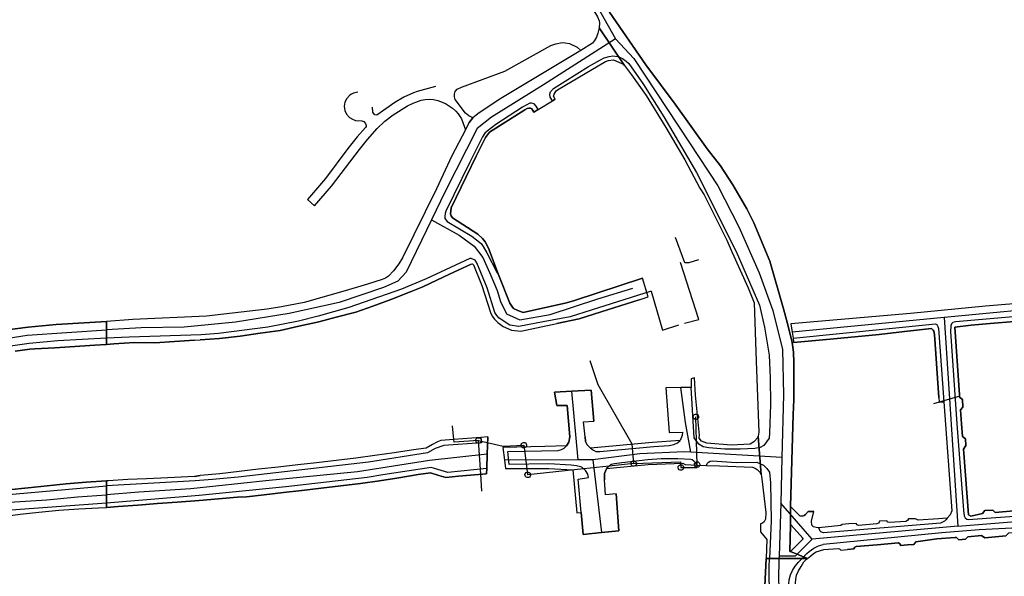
# Model space of a CAD drawing. Extents: x 166506 to 171543, y 332500 to 338212.
# Tile 116 of 139: x 168762 to 169191, y 336992 to 337235. Entities that reach past the tile are written whole.
import ezdxf

# ---------------------------------------------------------------- set-up
doc = ezdxf.new("R2010")
doc.units = 0
doc.header["$MEASUREMENT"] = 0
doc.layers.get('0').update_dxf_attribs({"color": 1, "linetype": 'CONTINUOUS'})
for name, color, linetype in [('IRISH_OS_1000S_FEATURE', 252, 'CONTINUOUS'), ('UNDERGROUND_ROUTE', 1, 'CONTINUOUS'), ('UUB', 1, 'CONTINUOUS')]:
    doc.layers.add(name, color=color, linetype=linetype)

# ---------------------------------------------------------------- blocks, each defined once
blk = doc.blocks.new('UUB_LOCATION_AC_T02')
at = {"color": 0, "linetype": 'ByBlock'}
blk.add_lwpolyline([(18862, 2286, -1), (-18862, -2286, -1), (18862, 2286)], format="xyb", close=True, dxfattribs=at)

msp = doc.modelspace()

# ---------------------------------------------------------------- linework, layer by layer
at = {"layer": 'IRISH_OS_1000S_FEATURE', "color": 9}
for points in [[(168869.665, 337600), (168875.414, 337589.935), (168879.033, 337583.023), (168881.774, 337576.614), (168885.833, 337563.201), (168888.683, 337507.827), (168892.578, 337454.19), (168894.699, 337441.543), (168900.012, 337426.065), (168905.736, 337414.106), (168933.064, 337370.558), (168953.626, 337338.292), (168975.618, 337302.581), (168996.262, 337270.595), (169011.048, 337246.187), (169021.968, 337226.672)], [(169017.052, 337242.367), (169019.384, 337238.301), (169035.155, 337215.39), (169047.983, 337198.209), (169061.884, 337178.765), (169067.742, 337171.346), (169073.037, 337162.969), (169079.245, 337152.569), (169082.287, 337146.439), (169089.156, 337129.776), (169095.252, 337108.876), (169096.876, 337102.543)], [(169012.087, 337239.652), (169014.164, 337236.271), (169014.809, 337234.468), (169014.958, 337233.621), (169014.883, 337231.452)], [(169014.164, 337236.271), (169014.809, 337234.468), (169014.958, 337233.621), (169014.883, 337231.452), (169025.824, 337215.109), (169028.981, 337210.989), (169035.254, 337201.949), (169043.892, 337188.081), (169052.129, 337173.894), (169058.771, 337161.493), (169060.562, 337158.667), (169070.422, 337138.795), (169072.866, 337133.527), (169079.759, 337118.024), (169082.413, 337111.463), (169083.304, 337086.103), (169084.389, 337055.152), (169084.14, 337053.369), (169085.382, 337036.435), (169085.558, 337035.988), (169087.478, 337020.112), (169087.269, 337017.172), (169086.705, 337016.014), (169086.024, 337015.456), (169085.202, 337015.119), (169085.212, 337011.658), (169087.922, 337008.29), (169087.562, 337000), (169089.055, 337000), (169089.055, 337000), (169093.211, 337000), (169103.316, 337000), (169103.416, 337000), (169105.596, 337000), (169098.266, 337003.057), (169097.906, 337003.038), (169098.162, 337014.599), (169098.296, 337022.714), (169099.451, 337062.859), (169099.711, 337069.279), (169099.641, 337085.56), (169099.494, 337090.021), (169098.887, 337094.203), (169096.876, 337102.543), (169095.252, 337108.876), (169089.156, 337129.776), (169082.287, 337146.439), (169079.245, 337152.569), (169073.037, 337162.969), (169067.742, 337171.346), (169061.884, 337178.765), (169047.983, 337198.209), (169035.155, 337215.39), (169019.384, 337238.301)], [(169014.883, 337231.452), (169014.302, 337229.134), (169013.668, 337227.462), (169012.766, 337225.932), (169011.856, 337224.772), (169006.863, 337221.614)], [(169025.824, 337215.109), (169014.883, 337231.452)], [(169025.824, 337215.109), (169014.883, 337231.452)], [(169021.968, 337226.672), (168990.504, 337206.667), (168967.959, 337192.536), (168961.663, 337187.574), (168947.757, 337160.115), (168941.678, 337147.732)], [(168959.758, 337192.186), (168958.003, 337193.051), (168956.604, 337194.205), (168952.104, 337200.176), (168951.714, 337201.332), (168951.728, 337202.567), (168952.093, 337203.761), (168952.896, 337204.703), (168954.861, 337205.61), (168973.744, 337212.603), (168993.83, 337223.839), (168995.953, 337224.563), (168998.746, 337225.013), (168999.961, 337225.011), (169001.935, 337224.596), (169005.175, 337223.056), (169006.863, 337221.614)], [(169021.968, 337226.672), (169029.883, 337218.047), (169054.212, 337181.349), (169066.487, 337162.544), (169075.771, 337144.664), (169084.584, 337124.557), (169090.57, 337108.135), (169094.727, 337091.211), (169095.226, 337071.439), (169094.485, 337043.996)], [(169006.863, 337221.614), (168971.223, 337200.246), (168964.058, 337195.401), (168962.566, 337194.395)], [(168994.444, 337199.65), (168993.408, 337201.298), (168993.312, 337202.498), (168993.595, 337203.577), (168994.879, 337205.033), (169010.17, 337214.667), (169015.34, 337217.592), (169016.982, 337218.347), (169019.145, 337218.98), (169020.806, 337219.255), (169023.025, 337219.008), (169024.962, 337218.142), (169026.619, 337216.937), (169027.796, 337215.893), (169034.088, 337206.793), (169043.066, 337192.684), (169057.272, 337168.378), (169074.488, 337133.982), (169084.654, 337110.494), (169086.851, 337100.954), (169088.933, 337088.651), (169089.385, 337078.835), (169089.467, 337067.229), (169089.139, 337054.7), (169088.894, 337052.462), (169086.676, 337049.331), (169085.035, 337048.433), (169082.674, 337048.001), (169076.24, 337047.705), (169069.659, 337047.727), (169062.623, 337048.242), (169060.18, 337048.74), (169058.34, 337049.84), (169056.306, 337052.712), (169054.941, 337074.665)], [(168995.585, 337200.351), (168994.989, 337201.633), (168995.192, 337202.512), (168996.036, 337204.01), (168996.638, 337204.488), (169017.518, 337216.825), (169018.859, 337217.301), (169021.12, 337217.474), (169023.457, 337216.566), (169025.275, 337215.621), (169025.824, 337215.109)], [(169025.824, 337215.109), (169028.981, 337210.989), (169035.254, 337201.949), (169043.892, 337188.081), (169052.129, 337173.894), (169058.771, 337161.493)], [(168943.538, 337205.861), (168935.561, 337203.739), (168933.908, 337203.165), (168929.715, 337201.306), (168925.748, 337198.958), (168917.943, 337193.379), (168917.057, 337193.583), (168916.393, 337194.258), (168916.191, 337194.689), (168915.974, 337196.812)], [(168909.596, 337203.402), (168907.73, 337202.988), (168906.866, 337202.564), (168906.088, 337202.081), (168904.84, 337200.711), (168903.973, 337199.094), (168903.716, 337197.297), (168903.957, 337195.458), (168904.747, 337193.78), (168905.935, 337192.414), (168907.254, 337191.609), (168908.622, 337191.116), (168911.322, 337190.989), (168912.199, 337190.691), (168912.985, 337189.793), (168913.252, 337188.941), (168913.209, 337188.48), (168913.007, 337188.039), (168909.399, 337183.92), (168905.344, 337178.862), (168895.466, 337165.701), (168887.658, 337156.667), (168890.801, 337153.911), (168898.198, 337162.41), (168910.417, 337178.46), (168913.874, 337182.75), (168918.071, 337187.538), (168921.425, 337190.75), (168925.05, 337193.508), (168931.282, 337197.394), (168933.745, 337198.637), (168937.221, 337199.913), (168939.034, 337200.248), (168940.826, 337200.305), (168942.596, 337200.175), (168944.467, 337199.811), (168947.818, 337198.476), (168950.901, 337196.415), (168952.358, 337195.169), (168953.398, 337194.009), (168954.821, 337191.719), (168956.545, 337186.993)], [(168988.253, 337195.845), (168987.435, 337197.376), (168986.458, 337198.339), (168985.379, 337198.682), (168984.579, 337198.685), (168981.353, 337196.874), (168969.809, 337189.289), (168965.96, 337186.441), (168964.997, 337185.504), (168963.932, 337183.867), (168958.477, 337172.823), (168948.011, 337151.553), (168947.727, 337150.434), (168947.503, 337149.134), (168947.58, 337148.274), (168948.617, 337146.991), (168959.258, 337140.637), (168963.388, 337137.424), (168964.304, 337136.082), (168965.836, 337133.297), (168970.41, 337124.622), (168970.848, 337124.2)], [(168988.253, 337195.845), (168994.444, 337199.65)], [(168995.585, 337200.351), (168994.444, 337199.65)], [(168986.387, 337194.699), (168985.411, 337196.082), (168984.892, 337196.463), (168984.192, 337196.466), (168983.491, 337196.228), (168982.49, 337195.751), (168967.038, 337185.917), (168965.271, 337183.663), (168961.146, 337175.555), (168950.375, 337153.006), (168949.987, 337150.347), (168950.304, 337149.426), (168950.902, 337148.544), (168961.901, 337141.549), (168964.035, 337139.643), (168965.191, 337138.099)], [(168962.566, 337194.395), (168961.173, 337193.321), (168959.758, 337192.186)], [(168988.253, 337195.845), (168986.387, 337194.699)], [(168956.545, 337186.993), (168958.176, 337190.124), (168959.758, 337192.186)], [(168956.545, 337186.993), (168950.545, 337175.647), (168943.928, 337161.201)], [(168943.928, 337161.201), (168929.032, 337131.138), (168927.453, 337128.529), (168925.22, 337125.429), (168922.969, 337123.165)], [(169058.771, 337161.493), (169060.562, 337158.667)], [(169060.562, 337158.667), (169070.422, 337138.795), (169072.866, 337133.527), (169079.759, 337118.024), (169082.413, 337111.463), (169083.304, 337086.103)], [(168941.678, 337147.732), (168930.751, 337124.895), (168927.044, 337121.016), (168920.885, 337118.174), (168901.544, 337111.733), (168879.627, 337106.84), (168856.313, 337103.051), (168833.864, 337100.86), (168815.162, 337100.598), (168800, 337099.755)], [(168941.678, 337147.732), (168953.856, 337141.017), (168960.409, 337136.276), (168964.09, 337131.302), (168967.651, 337123.516), (168970.323, 337116.964), (168971.789, 337112.049), (168974.375, 337106.704), (168980.287, 337104.129), (168993.416, 337106.489), (169014.177, 337113.25), (169029.465, 337117.952)], [(168965.191, 337138.099), (168966.602, 337135.354)], [(168966.602, 337135.354), (168970.848, 337124.2)], [(169037.478, 337116.672), (169011.317, 337108.317), (169002.218, 337105.375), (168990.425, 337103.198), (168979.858, 337101.211), (168975.96, 337101.803), (168971.289, 337104.797), (168970.172, 337106.041), (168969.336, 337107.363), (168966.009, 337118.095), (168961.542, 337129.049), (168960.706, 337130.152), (168958.968, 337130.918), (168958.488, 337130.939), (168939.359, 337121.937), (168928.724, 337117.449), (168905.697, 337109.46), (168892.404, 337105.7), (168883.737, 337103.587), (168870.388, 337100.928), (168848.917, 337098.174), (168841.315, 337097.637), (168810.009, 337096.593), (168800, 337096.064)], [(168959.02, 337128.357), (168959.561, 337128.515), (168960.039, 337128.034), (168963.692, 337119.082), (168967.396, 337107.269), (168968.231, 337105.747), (168969.247, 337104.351)], [(169052.015, 337102.696), (169058.242, 337104.274), (169050.217, 337129.171)], [(168959.02, 337128.357), (168949.598, 337123.986)], [(168970.848, 337124.2), (168975.887, 337111.328), (168976.802, 337110.005), (168977.499, 337109.103), (168979.35, 337108.181), (168981.738, 337107.376), (169000.629, 337111.531), (169004.132, 337112.521), (169033.733, 337122.268)], [(168922.969, 337123.165), (168921.755, 337122.266), (168920.228, 337121.736), (168913.829, 337119.676), (168904.119, 337116.705), (168886.182, 337111.7), (168876.376, 337109.77), (168870.152, 337108.749), (168843.72, 337105.69), (168811.513, 337104.189), (168800, 337103.412)], [(168941.307, 337120.139), (168937.948, 337118.581), (168932.819, 337116.504)], [(168949.598, 337123.986), (168941.307, 337120.139)], [(169032.262, 337112.895), (169036.123, 337114.091), (169033.733, 337122.268)], [(168932.819, 337116.504), (168924.411, 337113.099)], [(169037.478, 337116.672), (169042.484, 337099.537)], [(168924.411, 337113.099), (168916.138, 337110.053)], [(169032.262, 337112.895), (169015.744, 337107.639)], [(169220.095, 337113.193), (169183.263, 337110.005), (169150.591, 337106.825), (169098.432, 337102.345), (169098.959, 337098.807), (169099.353, 337096.162), (169099.475, 337094.257), (169115.495, 337095.733), (169126.3, 337096.728), (169136.921, 337097.706), (169147.863, 337098.962), (169159.671, 337100.317), (169160.43, 337099.674), (169160.708, 337099.173), (169160.944, 337097.751), (169162.831, 337070.2), (169163.019, 337068.132), (169165.093, 337068.277), (169168.531, 337020.816), (169167.854, 337019.126), (169166.546, 337017.595), (169162.734, 337017.348), (169153.924, 337016.748), (169153.266, 337017.038), (169152.662, 337017.261), (169149.604, 337017.337), (169149.234, 337016.58), (169148.554, 337016.217), (169141.397, 337015.652), (169140.65, 337015.929), (169140.154, 337016.445), (169136.966, 337016.249), (169136.912, 337015.889), (169136.659, 337015.398), (169135.846, 337015.071), (169127.847, 337014.475), (169127.258, 337014.672), (169126.822, 337015.269), (169123.677, 337015.167), (169120.696, 337014.894), (169120.162, 337014.341), (169110.584, 337013.455), (169109.481, 337013.583), (169108.198, 337013.803), (169107.595, 337014.51), (169107.439, 337016.268), (169108.341, 337020.582), (169105.9, 337020.539), (169104.835, 337019.234), (169104.174, 337018.716), (169103.433, 337018.418), (169102.273, 337018.602), (169098.296, 337022.714), (169098.162, 337014.599), (169098.542, 337014.557), (169103.605, 337008.821), (169103.624, 337008.461), (169098.266, 337003.057), (169105.596, 337000), (169107.056, 337001.185), (169108.256, 337002.174), (169109.377, 337002.947), (169112.79, 337003.935), (169119.076, 337004.414), (169119.614, 337004.202), (169120.217, 337003.59), (169123.126, 337003.926), (169125.823, 337004.234), (169126.275, 337004.955), (169126.845, 337005.203), (169136.075, 337005.948), (169145.27, 337006.789), (169145.912, 337006.426), (169146.398, 337005.743), (169149.171, 337005.915), (169152.014, 337006.155), (169152.899, 337007.277), (169162.064, 337008.561), (169170.052, 337009.217), (169170.552, 337009.175), (169171.649, 337008.192), (169174.55, 337008.503), (169175.573, 337009.52), (169181.515, 337010.001), (169182.912, 337009.077), (169187.651, 337009.476), (169192.076, 337009.849)], [(169220.095, 337113.193), (169183.263, 337110.005), (169150.591, 337106.825), (169098.432, 337102.345), (169098.959, 337098.807)], [(168908.741, 337107.433), (168900.167, 337105.226)], [(168916.138, 337110.053), (168908.741, 337107.433)], [(169015.744, 337107.639), (169006.107, 337104.572)], [(169220.249, 337110.298), (169165.189, 337105.082)], [(169220.39, 337107.633), (169170.121, 337103.205), (169169.06, 337102.928), (169168.479, 337102.37), (169168.076, 337101.511), (169167.988, 337099.051), (169170.684, 337058.779), (169173.609, 337021.147), (169173.941, 337018.626), (169174.378, 337017.744), (169175.077, 337017.182), (169175.736, 337017), (169234.154, 337021.22), (169241.375, 337021.89)], [(168760.225, 337090.472), (168766.619, 337091.338), (168768.898, 337091.481), (168777.556, 337091.95), (168786.213, 337092.518), (168794.951, 337093.068), (168800, 337093.405), (168800, 337096.064), (168800, 337099.755), (168800, 337103.412), (168778.076, 337102.026), (168765.923, 337100.881), (168755.712, 337099.656)], [(168755.712, 337099.656), (168765.923, 337100.881), (168778.076, 337102.026), (168800, 337103.412)], [(168892.642, 337103.291), (168883.877, 337101.318)], [(168900.167, 337105.226), (168892.642, 337103.291)], [(168969.247, 337104.351), (168970.693, 337102.984)], [(168970.693, 337102.984), (168972.978, 337101.192), (168976.653, 337099.54), (168980.732, 337099.188), (168996.304, 337102.56)], [(169006.107, 337104.572), (168996.304, 337102.56)], [(169165.189, 337105.082), (169098.959, 337098.807)], [(169165.189, 337105.082), (169171.107, 337014.054)], [(169195.648, 337020.874), (169187.387, 337020.084), (169186.47, 337021.067), (169182.949, 337020.918), (169181.885, 337019.581), (169176.781, 337018.537), (169175.847, 337019.083), (169173.76, 337045.99), (169173.631, 337047.769), (169174.696, 337049.286), (169174.505, 337052.207), (169173.228, 337053.251), (169172.822, 337058.706), (169172.363, 337064.874), (169173.407, 337066.031), (169173.177, 337069.332), (169171.96, 337070.336), (169171.943, 337071.376), (169169.894, 337100.905), (169177.037, 337101.743), (169185.234, 337102.445), (169195.924, 337103.36)], [(169195.924, 337103.36), (169185.234, 337102.445)], [(168697.845, 337072.923), (168702.242, 337075.351), (168707.73, 337078.71), (168721.622, 337086.06), (168726.959, 337088.457), (168735.154, 337091.264), (168740.56, 337092.821), (168746.287, 337094.281), (168751.559, 337095.295), (168765.483, 337097.359), (168800, 337099.755)], [(168875.82, 337099.504), (168867.021, 337098.251)], [(168883.877, 337101.318), (168875.82, 337099.504)], [(169042.484, 337099.537), (169049.507, 337101.896)], [(169096.876, 337102.543), (169098.887, 337094.203)], [(169098.959, 337098.807), (169099.353, 337096.162)], [(169099.353, 337096.162), (169161.398, 337102.432), (169161.977, 337102.07), (169162.454, 337101.208), (169162.692, 337100.387), (169165.093, 337068.277)], [(169147.863, 337098.962), (169136.921, 337097.706)], [(169162.831, 337070.2), (169160.944, 337097.751), (169160.708, 337099.173), (169160.43, 337099.674), (169159.671, 337100.317), (169147.863, 337098.962)], [(169185.234, 337102.445), (169177.037, 337101.743), (169169.894, 337100.905), (169171.943, 337071.376)], [(168800, 337096.064), (168778.907, 337094.907), (168766.374, 337093.798), (168755.206, 337092.243)], [(168812.322, 337094.225), (168803.282, 337093.641)], [(168821.083, 337094.119), (168812.322, 337094.225)], [(168829.708, 337094.697), (168821.083, 337094.119)], [(168838.39, 337095.278), (168829.708, 337094.697)], [(168838.39, 337095.278), (168840.966, 337095.451)], [(168849.32, 337096.01), (168840.966, 337095.451)], [(168858.37, 337097.023), (168849.32, 337096.01)], [(168867.021, 337098.251), (168858.37, 337097.023)], [(169098.887, 337094.203), (169099.494, 337090.021), (169099.641, 337085.56), (169099.711, 337069.279), (169099.451, 337062.859)], [(169099.353, 337096.162), (169099.475, 337094.257)], [(169115.495, 337095.733), (169099.475, 337094.257)], [(169126.3, 337096.728), (169115.495, 337095.733)], [(169136.921, 337097.706), (169126.3, 337096.728)], [(168768.898, 337091.481), (168766.619, 337091.338), (168760.225, 337090.472)], [(168777.556, 337091.95), (168768.898, 337091.481)], [(168786.213, 337092.518), (168777.556, 337091.95)], [(168794.951, 337093.068), (168786.213, 337092.518)], [(168800, 337093.405), (168794.951, 337093.068)], [(168803.282, 337093.641), (168800, 337093.405)], [(169083.304, 337086.103), (169084.389, 337055.152), (169084.14, 337053.369)], [(169072.337, 337049.468), (169061.811, 337050.26), (169059.428, 337051.238), (169058.437, 337052.435), (169058.527, 337053.839), (169056.77, 337071.189), (169056.414, 337078.875), (169054.877, 337078.425), (169054.941, 337074.665)], [(169000.641, 337049.195), (169001.673, 337050.823), (169002.046, 337053.109), (169000.827, 337066.76), (168996.439, 337066.768), (168995.295, 337072.606), (169002.964, 337073.026)], [(169002.964, 337073.026), (169011.314, 337073.484), (169012.512, 337059.938)], [(169005.692, 337042.999), (169002.964, 337073.026)], [(169050.478, 337074.563), (169043.821, 337074.412), (169045.366, 337055.025), (169051.093, 337055.181), (169050.994, 337053.736), (169050.078, 337051.433)], [(169054.941, 337074.665), (169050.478, 337074.563)], [(169054.757, 337046.375), (169052.4, 337059.292), (169050.478, 337074.563)], [(169162.831, 337070.2), (169163.019, 337068.132)], [(169171.943, 337071.376), (169171.96, 337070.336), (169173.177, 337069.332), (169173.407, 337066.031), (169172.363, 337064.874), (169172.822, 337058.706)], [(169165.093, 337068.277), (169163.019, 337068.132)], [(169165.093, 337068.277), (169168.531, 337020.816), (169167.854, 337019.126)], [(169008.71, 337053.104), (169008.056, 337059.569), (169012.512, 337059.938)], [(169099.451, 337062.859), (169098.296, 337022.714)], [(169172.822, 337058.706), (169173.228, 337053.251), (169174.505, 337052.207), (169174.696, 337049.286), (169173.631, 337047.769), (169173.76, 337045.99)], [(168963.208, 337052.838), (168963.581, 337050.496), (168947.135, 337049.247), (168943.371, 337047.998), (168940.045, 337046.128), (168914.25, 337042.047), (168857.485, 337035.502), (168846.281, 337034.456), (168838.758, 337033.819), (168800, 337031.672)], [(168951.442, 337051.87), (168945.862, 337051.411), (168944.4, 337050.935), (168942.206, 337049.704)], [(168963.208, 337052.838), (168951.442, 337051.87)], [(168966.349, 337053.028), (168963.208, 337052.838)], [(168966.349, 337053.028), (168966.052, 337045.49)], [(169008.71, 337053.104), (169008.943, 337051.032), (169009.576, 337049.547), (169011.063, 337048.164)], [(169011.063, 337048.164), (169012.33, 337047.258), (169013.438, 337046.709), (169015.139, 337046.665), (169038.601, 337048.926), (169045.35, 337049.363), (169047.334, 337049.669), (169049.033, 337050.421), (169050.078, 337051.433)], [(169050.078, 337051.433), (169038.041, 337050.61), (169011.063, 337048.164)], [(169084.14, 337053.369), (169084.071, 337052.873), (169082.23, 337050.925), (169080.687, 337049.887), (169072.337, 337049.468)], [(169085.382, 337036.435), (169084.14, 337053.369)], [(169085.382, 337036.435), (169084.14, 337053.369)], [(168933.826, 337047.365), (168925.484, 337046.174)], [(168942.206, 337049.704), (168939.471, 337048.169), (168933.826, 337047.365)], [(169000.641, 337049.195), (168991.143, 337048.795), (168972.809, 337048.399), (168973.508, 337042.935)], [(169007.011, 337020.079), (169005.692, 337034.623), (169010.197, 337035.355), (169009.885, 337036.784), (169008.903, 337038.405), (169007.339, 337039.817), (169004.923, 337040.456), (169002.681, 337040.706), (168992.872, 337041.292), (168975.567, 337041.034), (168974.958, 337046.658), (168996.893, 337047.084), (168998.42, 337047.582), (168999.543, 337048.194), (169000.641, 337049.195)], [(168966.052, 337045.49), (168940.915, 337042.725), (168909.457, 337037.822), (168869.461, 337033.865), (168836.888, 337030.445), (168814.121, 337028.935), (168800, 337027.809)], [(168900.257, 337042.823), (168891.667, 337041.801)], [(168908.688, 337043.825), (168900.257, 337042.823)], [(168917.08, 337044.976), (168908.688, 337043.825)], [(168925.484, 337046.174), (168917.08, 337044.976)], [(168966.052, 337045.49), (168965.806, 337039.268)], [(169005.692, 337042.999), (168973.508, 337042.935)], [(168973.508, 337042.935), (168973.982, 337039.224), (168992.949, 337039.293), (169003.334, 337038.753), (169005.094, 337019.878), (169007.011, 337020.079)], [(169012.018, 337043.012), (169005.692, 337042.999)], [(169054.757, 337046.375), (169051.881, 337046.547), (169032.546, 337045.695), (169012.018, 337043.012)], [(169012.018, 337043.012), (169015.818, 337011.323)], [(169057.483, 337040.657), (169057.084, 337041.51), (169056.103, 337042.522), (169055.386, 337043.049), (169054.784, 337043.213), (169049.152, 337043.428), (169041.903, 337043.455), (169036.066, 337043.047), (169024.663, 337041.805), (169021.516, 337041.333), (169020.11, 337040.997), (169018.078, 337039.286)], [(169094.485, 337043.996), (169054.757, 337046.375)], [(169061.609, 337040.532), (169061.876, 337041.421), (169062.418, 337042.065), (169063.21, 337042.467), (169064.098, 337042.577), (169074.756, 337041.918), (169083.556, 337042.028), (169086.454, 337040.741), (169087.939, 337039.279), (169089.044, 337037.646), (169089.58, 337033.05), (169089.767, 337016.425), (169089.055, 337000)], [(169094.485, 337043.996), (169093.948, 337024.102)], [(169173.76, 337045.99), (169175.847, 337019.083), (169176.781, 337018.537)], [(168965.806, 337039.268), (168948.839, 337037.46), (168941.566, 337039.703), (168920.554, 337036.508), (168913.65, 337035.309), (168878.314, 337031.255), (168840.539, 337027.533), (168800, 337024.172)], [(168866.357, 337038.955), (168857.907, 337037.967)], [(168874.9, 337039.808), (168866.357, 337038.955)], [(168883.426, 337040.822), (168874.9, 337039.808)], [(168891.667, 337041.801), (168883.426, 337040.822)], [(168965.806, 337039.268), (168965.759, 337036.988)], [(169018.022, 337039.162), (169017.096, 337037.113), (169017.149, 337034.291)], [(169018.078, 337039.286), (169018.022, 337039.162)], [(169018.078, 337039.286), (169018.022, 337039.162)], [(169018.078, 337039.286), (169036.244, 337041.055), (169051.339, 337041.584)], [(169051.339, 337041.584), (169052.338, 337041.056), (169057.483, 337040.657)], [(169057.483, 337040.657), (169061.609, 337040.532)], [(169061.609, 337040.532), (169067.293, 337040.361)], [(169067.293, 337040.361), (169081.72, 337039.864), (169082.818, 337039.443), (169083.74, 337038.791), (169084.955, 337037.52), (169085.382, 337036.435)], [(168809.32, 337034.425), (168800.762, 337033.875)], [(168817.499, 337034.816), (168809.32, 337034.425)], [(168826.819, 337035.261), (168817.499, 337034.816)], [(168838.505, 337035.82), (168826.819, 337035.261)], [(168838.505, 337035.82), (168840.926, 337036.213)], [(168849.509, 337036.986), (168840.926, 337036.213)], [(168857.907, 337037.967), (168849.509, 337036.986)], [(168927.573, 337035.226), (168919.146, 337033.872)], [(168935.994, 337036.58), (168927.573, 337035.226)], [(168944.867, 337036.287), (168941.238, 337037.404), (168935.994, 337036.58)], [(168953.449, 337035.882), (168947.933, 337035.343), (168944.867, 337036.287)], [(168965.759, 337036.988), (168953.449, 337035.882)], [(169022.306, 337028.15), (169017.617, 337027.807), (169017.149, 337034.291)], [(169085.382, 337036.435), (169085.558, 337035.988), (169087.478, 337020.112), (169087.269, 337017.172), (169086.705, 337016.014), (169086.024, 337015.456), (169085.202, 337015.119), (169085.212, 337011.658)], [(168737.639, 337026.17), (168800, 337031.672)], [(168750.518, 337017.731), (168762.389, 337019.306), (168770.566, 337020.2), (168779.305, 337021.157), (168788.067, 337021.653), (168796.615, 337022.112), (168800, 337022.294), (168800, 337024.172), (168800, 337027.809), (168800, 337031.672), (168800, 337033.826), (168791.226, 337033.263), (168782.549, 337032.614), (168774.176, 337031.688), (168765.962, 337030.783), (168757.287, 337030.034)], [(168757.287, 337030.034), (168765.962, 337030.783)], [(168765.962, 337030.783), (168774.176, 337031.688)], [(168774.176, 337031.688), (168782.549, 337032.614)], [(168782.549, 337032.614), (168791.226, 337033.263)], [(168791.226, 337033.263), (168800, 337033.826)], [(168800.762, 337033.875), (168800, 337033.826)], [(168885.22, 337029.729), (168877.282, 337028.805)], [(168893.685, 337030.713), (168885.22, 337029.729)], [(168902.235, 337031.708), (168893.685, 337030.713)], [(168910.741, 337032.697), (168902.235, 337031.708)], [(168919.146, 337033.872), (168910.741, 337032.697)], [(168741.661, 337022.379), (168757.843, 337024.576), (168774.038, 337025.601), (168787.489, 337026.92), (168800, 337027.809)], [(168848.835, 337026.036), (168840.472, 337025.273)], [(168858.719, 337026.937), (168848.835, 337026.036)], [(168858.719, 337026.937), (168861.159, 337026.93)], [(168868.773, 337027.816), (168861.159, 337026.93)], [(168877.282, 337028.805), (168868.773, 337027.816)], [(169022.306, 337028.15), (169023.374, 337012.059), (169015.818, 337011.323)], [(168800, 337024.172), (168758.576, 337021.118), (168753.201, 337020.462), (168751.804, 337020.088), (168749.714, 337018.985), (168747.929, 337017.485), (168746.942, 337016.114), (168746.496, 337014.728), (168746.233, 337012.983), (168746.12, 337010.319), (168746.266, 337003.673), (168746.568, 337000)], [(168770.566, 337020.2), (168779.305, 337021.157)], [(168779.305, 337021.157), (168788.067, 337021.653)], [(168788.067, 337021.653), (168796.615, 337022.112)], [(168796.615, 337022.112), (168800, 337022.294)], [(168805.189, 337022.687), (168800, 337022.294)], [(168813.701, 337023.324), (168805.189, 337022.687)], [(168822.367, 337023.989), (168813.701, 337023.324)], [(168830.87, 337024.592), (168822.367, 337023.989)], [(168840.472, 337025.273), (168830.87, 337024.592)], [(169093.948, 337024.102), (169093.243, 337001.056)], [(169107.714, 337008.506), (169093.948, 337024.102)], [(169098.296, 337022.714), (169098.162, 337014.599)], [(169098.296, 337022.714), (169098.162, 337014.599)], [(169098.296, 337022.714), (169102.273, 337018.602), (169103.433, 337018.418), (169104.174, 337018.716), (169104.835, 337019.234), (169105.9, 337020.539)], [(168748.889, 337000), (168748.408, 337008.949), (168747.819, 337008.953), (168747.973, 337015.191), (168749.258, 337016.832), (168750.518, 337017.731), (168762.389, 337019.306)], [(168762.389, 337019.306), (168770.566, 337020.2)], [(169015.818, 337011.323), (169007.875, 337010.549), (169007.011, 337020.079)], [(169105.9, 337020.539), (169108.341, 337020.582)], [(169107.595, 337014.51), (169107.439, 337016.268), (169108.341, 337020.582)], [(169240.876, 337016.966), (169211.531, 337014.369), (169197.647, 337013.372), (169180.443, 337012.445), (169164.217, 337011.155), (169145.01, 337009.374), (169112.537, 337006.074)], [(169149.604, 337017.337), (169149.234, 337016.58), (169148.554, 337016.217), (169141.397, 337015.652), (169140.65, 337015.929), (169140.154, 337016.445)], [(169162.734, 337017.348), (169153.924, 337016.748), (169153.266, 337017.038), (169152.662, 337017.261), (169149.604, 337017.337)], [(169166.546, 337017.595), (169162.734, 337017.348)], [(169166.546, 337017.595), (169166.006, 337016.885), (169165.36, 337016.344), (169163.68, 337015.429)], [(169167.854, 337019.126), (169166.546, 337017.595)], [(169171.107, 337014.054), (169241.162, 337019.785)], [(169176.781, 337018.537), (169181.885, 337019.581), (169182.949, 337020.918), (169186.47, 337021.067), (169187.387, 337020.084), (169195.648, 337020.874)], [(169098.162, 337014.599), (169097.906, 337003.038), (169098.266, 337003.057)], [(169098.266, 337003.057), (169103.624, 337008.461), (169103.605, 337008.821), (169098.542, 337014.557), (169098.162, 337014.599)], [(169110.584, 337013.455), (169109.481, 337013.583), (169108.198, 337013.803), (169107.595, 337014.51)], [(169171.107, 337014.054), (169107.714, 337008.506)], [(169120.162, 337014.341), (169110.584, 337013.455)], [(169112.647, 337011.165), (169111.494, 337011.661), (169111.213, 337011.998), (169110.584, 337013.455)], [(169163.68, 337015.429), (169112.647, 337011.165)], [(169123.677, 337015.167), (169120.696, 337014.894), (169120.162, 337014.341)], [(169135.846, 337015.071), (169127.847, 337014.475), (169127.258, 337014.672), (169126.822, 337015.269), (169123.677, 337015.167)], [(169136.966, 337016.249), (169136.912, 337015.889), (169136.659, 337015.398), (169135.846, 337015.071)], [(169140.154, 337016.445), (169136.966, 337016.249)], [(169085.212, 337011.658), (169087.922, 337008.29), (169087.562, 337000)], [(169107.714, 337008.506), (169100.327, 337001.056), (169093.243, 337001.056)], [(169162.064, 337008.561), (169152.899, 337007.277), (169152.014, 337006.155), (169149.171, 337005.915)], [(169174.55, 337008.503), (169171.649, 337008.192), (169170.552, 337009.175), (169170.052, 337009.217), (169162.064, 337008.561)], [(169187.651, 337009.476), (169182.912, 337009.077), (169181.515, 337010.001), (169175.573, 337009.52), (169174.55, 337008.503)], [(169199.603, 337011.303), (169193.219, 337011.065), (169192.076, 337009.849), (169187.651, 337009.476)], [(169103.316, 337000), (169105.416, 337002.15), (169106.354, 337003.038), (169108.418, 337004.587), (169110.397, 337005.536), (169112.537, 337006.074)], [(169105.596, 337000), (169107.056, 337001.185), (169108.256, 337002.174), (169109.377, 337002.947), (169112.79, 337003.935), (169119.076, 337004.414), (169119.614, 337004.202), (169120.217, 337003.59), (169123.126, 337003.926)], [(169126.275, 337004.955), (169125.823, 337004.234), (169123.126, 337003.926)], [(169136.075, 337005.948), (169126.845, 337005.203), (169126.275, 337004.955)], [(169145.912, 337006.426), (169145.27, 337006.789), (169136.075, 337005.948)], [(169149.171, 337005.915), (169146.398, 337005.743), (169145.912, 337006.426)], [(169088.341, 336963.047), (169088.203, 336965.148), (169087.952, 336971.871), (169087.437, 336980.057), (169087.198, 336985.98), (169087.038, 336987.921), (169087.562, 337000)], [(169100.491, 336990.906), (169100.85, 336992.778), (169101.676, 336994.694), (169102.831, 336996.587), (169103.997, 336998.515), (169105.189, 336999.67), (169105.596, 337000), (169087.562, 337000), (169087.562, 337000), (169087.038, 336987.921)], [(169088.341, 336963.047), (169089.126, 336963.539), (169090.001, 336964.95), (169089.924, 336969.131), (169089.269, 336983.158), (169088.955, 336991.562), (169088.904, 336996.262), (169089.055, 337000)], [(169093.211, 337000), (169093.108, 336996.656), (169093.068, 336993.901), (169093.309, 336975.64), (169094.553, 336952.925), (169096.865, 336925.335), (169097.557, 336919.438)], [(169093.243, 337001.056), (169093.211, 337000)], [(169097.622, 336974.732), (169097.48, 336988.913), (169097.644, 336990.692), (169098.218, 336992.887), (169099.102, 336994.768), (169100.288, 336996.671), (169101.784, 336998.434), (169103.316, 337000)], [(169098.266, 337003.057), (169105.596, 337000)], [(169098.266, 337003.057), (169105.596, 337000)], [(169100.489, 336974.294), (169100.422, 336989.443), (169100.491, 336990.906), (169100.85, 336992.778), (169101.676, 336994.694), (169102.831, 336996.587), (169103.997, 336998.515), (169105.189, 336999.67), (169105.596, 337000)]]:
    msp.add_lwpolyline(points, dxfattribs=at)
for points in [[(168800, 337093.405), (168803.282, 337093.641), (168812.322, 337094.225), (168821.083, 337094.119), (168829.708, 337094.697), (168838.39, 337095.278), (168840.966, 337095.451), (168849.32, 337096.01), (168858.37, 337097.023), (168867.021, 337098.251), (168875.82, 337099.504), (168883.877, 337101.318), (168892.642, 337103.291), (168900.167, 337105.226), (168908.741, 337107.433), (168916.138, 337110.053), (168924.411, 337113.099), (168932.819, 337116.504), (168937.948, 337118.581), (168941.307, 337120.139), (168949.598, 337123.986), (168959.02, 337128.357), (168959.561, 337128.515), (168960.039, 337128.034), (168963.692, 337119.082), (168967.396, 337107.269), (168968.231, 337105.747), (168969.247, 337104.351), (168970.693, 337102.984), (168972.978, 337101.192), (168976.653, 337099.54), (168980.732, 337099.188), (168996.304, 337102.56), (169006.107, 337104.572), (169015.744, 337107.639), (169032.262, 337112.895), (169036.123, 337114.091), (169033.733, 337122.268), (169004.132, 337112.521), (169000.629, 337111.531), (168981.738, 337107.376), (168979.35, 337108.181), (168977.499, 337109.103), (168976.802, 337110.005), (168975.887, 337111.328), (168970.848, 337124.2), (168966.602, 337135.354), (168965.191, 337138.099), (168964.035, 337139.643), (168961.901, 337141.549), (168950.902, 337148.544), (168950.304, 337149.426), (168949.987, 337150.347), (168950.375, 337153.006), (168961.146, 337175.555), (168965.271, 337183.663), (168967.038, 337185.917), (168982.49, 337195.751), (168983.491, 337196.228), (168984.192, 337196.466), (168984.892, 337196.463), (168985.411, 337196.082), (168986.387, 337194.699), (168988.253, 337195.845), (168994.444, 337199.65), (168995.585, 337200.351), (168994.989, 337201.633), (168995.192, 337202.512), (168996.036, 337204.01), (168996.638, 337204.488), (169017.518, 337216.825), (169018.859, 337217.301), (169021.12, 337217.474), (169023.457, 337216.566), (169025.275, 337215.621), (169025.824, 337215.109), (169014.883, 337231.452), (169014.302, 337229.134), (169013.668, 337227.462), (169012.766, 337225.932), (169011.856, 337224.772), (169006.863, 337221.614), (168971.223, 337200.246), (168964.058, 337195.401), (168962.566, 337194.395), (168961.173, 337193.321), (168959.758, 337192.186), (168958.176, 337190.124), (168956.545, 337186.993), (168950.545, 337175.647), (168943.928, 337161.201), (168929.032, 337131.138), (168927.453, 337128.529), (168925.22, 337125.429), (168922.969, 337123.165), (168921.755, 337122.266), (168920.228, 337121.736), (168913.829, 337119.676), (168904.119, 337116.705), (168886.182, 337111.7), (168876.376, 337109.77), (168870.152, 337108.749), (168843.72, 337105.69), (168811.513, 337104.189), (168800, 337103.412), (168800, 337093.405)], [(169012.512, 337059.938), (169011.314, 337073.484), (169002.964, 337073.026), (168995.295, 337072.606), (168996.439, 337066.768), (169000.827, 337066.76), (169002.046, 337053.109), (169001.673, 337050.823), (169000.641, 337049.195), (168991.143, 337048.795), (168972.809, 337048.399), (168973.508, 337042.935), (168973.982, 337039.224), (168992.949, 337039.293), (169003.334, 337038.753), (169005.094, 337019.878), (169007.011, 337020.079), (169007.875, 337010.549), (169015.818, 337011.323), (169023.374, 337012.059), (169022.306, 337028.15), (169017.617, 337027.807), (169017.149, 337034.291), (169017.096, 337037.113), (169018.022, 337039.162), (169018.078, 337039.286), (169036.244, 337041.055), (169051.339, 337041.584), (169052.338, 337041.056), (169057.483, 337040.657), (169061.609, 337040.532), (169067.293, 337040.361), (169081.72, 337039.864), (169082.818, 337039.443), (169083.74, 337038.791), (169084.955, 337037.52), (169085.382, 337036.435), (169084.14, 337053.369), (169084.071, 337052.873), (169082.23, 337050.925), (169080.687, 337049.887), (169072.337, 337049.468), (169061.811, 337050.26), (169059.428, 337051.238), (169058.437, 337052.435), (169058.527, 337053.839), (169056.77, 337071.189), (169056.414, 337078.875), (169054.877, 337078.425), (169054.941, 337074.665), (169050.478, 337074.563), (169043.821, 337074.412), (169045.366, 337055.025), (169051.093, 337055.181), (169050.994, 337053.736), (169050.078, 337051.433), (169038.041, 337050.61), (169011.063, 337048.164), (169009.576, 337049.547), (169008.943, 337051.032), (169008.71, 337053.104), (169008.056, 337059.569), (169012.512, 337059.938)], [(168800, 337022.294), (168805.189, 337022.687), (168813.701, 337023.324), (168822.367, 337023.989), (168830.87, 337024.592), (168840.472, 337025.273), (168848.835, 337026.036), (168858.719, 337026.937), (168861.159, 337026.93), (168868.773, 337027.816), (168877.282, 337028.805), (168885.22, 337029.729), (168893.685, 337030.713), (168902.235, 337031.708), (168910.741, 337032.697), (168919.146, 337033.872), (168927.573, 337035.226), (168935.994, 337036.58), (168941.238, 337037.404), (168944.867, 337036.287), (168947.933, 337035.343), (168953.449, 337035.882), (168965.759, 337036.988), (168965.806, 337039.268), (168966.052, 337045.49), (168966.349, 337053.028), (168963.208, 337052.838), (168951.442, 337051.87), (168945.862, 337051.411), (168944.4, 337050.935), (168942.206, 337049.704), (168939.471, 337048.169), (168933.826, 337047.365), (168925.484, 337046.174), (168917.08, 337044.976), (168908.688, 337043.825), (168900.257, 337042.823), (168891.667, 337041.801), (168883.426, 337040.822), (168874.9, 337039.808), (168866.357, 337038.955), (168857.907, 337037.967), (168849.509, 337036.986), (168840.926, 337036.213), (168838.505, 337035.82), (168826.819, 337035.261), (168817.499, 337034.816), (168809.32, 337034.425), (168800.762, 337033.875), (168800, 337033.826), (168800, 337022.294)]]:
    msp.add_lwpolyline(points, close=True, dxfattribs=at)
at = {"layer": 'UNDERGROUND_ROUTE'}
for points in [[(169058.129, 337130.314), (169053.928, 337128.952), (169052.114, 337128.911), (169048.176, 337139.963)], [(169029.262, 337049.814), (169014.391, 337075.727), (169010.844, 337086.23)], [(169160.669, 337067.574), (169172.241, 337070.963)], [(169057.249, 337051.381), (169056.994, 337061.835)], [(168951.506, 337051.875), (168950.89, 337057.831)], [(168962.229, 337051.496), (168951.629, 337050.687), (168951.506, 337051.875)], [(168963.192, 337036.784), (168962.229, 337051.496)], [(168962.229, 337051.496), (168973.012, 337049.083), (168982.035, 337049.455)], [(169057.502, 337040.996), (169057.249, 337051.381)], [(168982.035, 337049.455), (168983.637, 337036.845), (168983.637, 337036.845), (168983.652, 337036.725), (168983.652, 337036.725), (168983.68, 337036.507)], [(169029.93, 337041.416), (169029.262, 337049.814)], [(169008.131, 337039.102), (168983.68, 337036.507)], [(169019.125, 337040.269), (169008.131, 337039.102)], [(169029.93, 337041.416), (169019.125, 337040.269)], [(169029.93, 337041.416), (169050.321, 337042.211), (169050.434, 337039.693)], [(169050.434, 337039.693), (169057.535, 337039.655), (169057.502, 337040.996)], [(168963.676, 337029.383), (168963.192, 337036.784)]]:
    msp.add_lwpolyline(points, dxfattribs=at)

# ---------------------------------------------------------------- block references
at = {"layer": 'UUB'}
for p, xscale, yscale, rotation in [((169056.994, 337061.835), 6.3e-05, 6.3e-05, 91.39731600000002), ((168962.229, 337051.496), 6.3e-05, 6.2e-05, 93.74505699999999), ((168982.035, 337049.455), 6.3e-05, 6.3e-05, 2.360852), ((169029.93, 337041.416), 6.2e-05, 6.2e-05, 2.232705), ((169050.434, 337039.693), 6.3e-05, 6.3e-05, 272.569535), ((169057.502, 337040.996), 6.3e-05, 6.3e-05, 91.409678), ((168983.68, 337036.507), 6.3e-05, 6.3e-05, 277.319016)]:
    msp.add_blockref('UUB_LOCATION_AC_T02', p, dxfattribs=dict(at, xscale=xscale, yscale=yscale, rotation=rotation))

doc.saveas('drawing.dxf')
